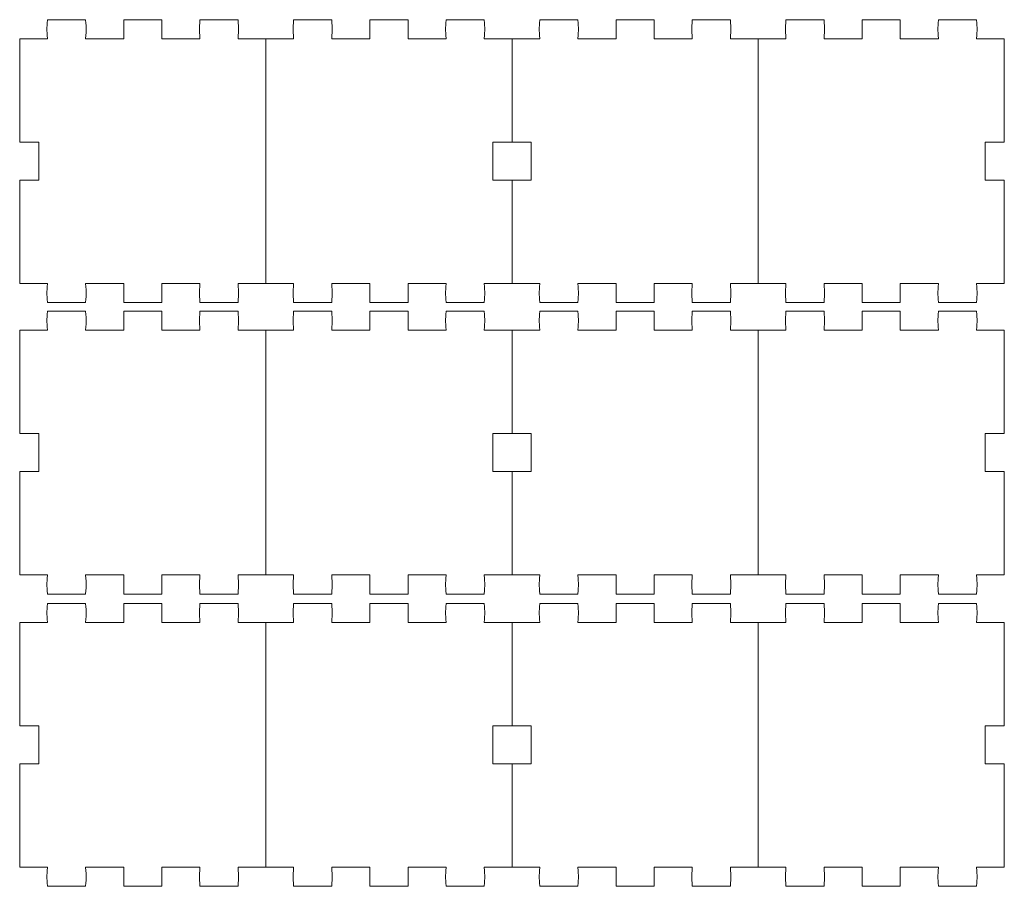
# Model space of a CAD drawing. Header units: millimetres. Extents: x -1094 to 1155, y -1556 to 1707.
# Tile 43 of 149: x -44 to 266, y -86 to 187. Entities that reach past the tile are written whole.
import ezdxf

# ---------------------------------------------------------------- set-up
doc = ezdxf.new("R2010")
doc.units = ezdxf.units.MM
doc.header["$MEASUREMENT"] = 0
doc.layers.add('Layer 1', color=7, linetype='Continuous')

msp = doc.modelspace()

# ---------------------------------------------------------------- linework, layer by layer
at = {"layer": 'Layer 1', "color": 250, "lineweight": 9}
for points, knots in [([(33.9261, 103.7082), (33.9261, 103.7082), (25.1861, 103.7082), (25.1861, 103.7082), (25.1861, 103.7082), (25.4061, 100.3882), (25.4061, 101.0282), (25.1861, 97.7082), (25.1861, 97.7082), (25.1861, 97.7082), (13.1861, 97.7082), (13.1861, 97.7082), (13.1861, 97.7082), (12.9661, 101.0282), (12.9661, 100.3882), (13.1861, 103.7082), (13.1861, 103.7082), (13.1861, 103.7082), (1.1861, 103.7082), (1.1861, 103.7082), (1.1861, 103.7082), (1.1861, 103.7082), (1.1861, 97.7082), (1.1861, 97.7082), (1.1861, 97.7082), (1.1861, 97.7082), (-10.8139, 97.7082), (-10.8139, 97.7082), (-10.8139, 97.7082), (-10.8139, 97.7082), (-10.8139, 103.7082), (-10.8139, 103.7082), (-10.8139, 103.7082), (-10.8139, 103.7082), (-22.8139, 103.7082), (-22.8139, 103.7082), (-22.8139, 103.7082), (-22.5939, 100.3882), (-22.5939, 101.0282), (-22.8139, 97.7082), (-22.8139, 97.7082), (-22.8139, 97.7082), (-34.8139, 97.7082), (-34.8139, 97.7082), (-34.8139, 97.7082), (-35.0339, 101.0282), (-35.0339, 100.3882), (-34.8139, 103.7082), (-34.8139, 103.7082), (-34.8139, 103.7082), (-43.5639, 103.7082), (-43.5639, 103.7082), (-43.5639, 103.7082), (-43.5639, 103.7082), (-43.5639, 136.2782), (-43.5639, 136.2782), (-43.5639, 136.2782), (-43.5639, 136.2782), (-37.5639, 136.2782), (-37.5639, 136.2782), (-37.5639, 136.2782), (-37.5639, 136.2782), (-37.5639, 148.2782), (-37.5639, 148.2782), (-37.5639, 148.2782), (-37.5639, 148.2782), (-43.5639, 148.2782), (-43.5639, 148.2782), (-43.5639, 148.2782), (-43.5639, 148.2782), (-43.5639, 180.8382), (-43.5639, 180.8382), (-43.5639, 180.8382), (-43.5639, 180.8382), (-34.8139, 180.8382), (-34.8139, 180.8382), (-34.8139, 180.8382), (-35.0339, 184.1582), (-35.0339, 183.5182), (-34.8139, 186.8382), (-34.8139, 186.8382), (-34.8139, 186.8382), (-22.8139, 186.8382), (-22.8139, 186.8382), (-22.8139, 186.8382), (-22.5939, 183.5182), (-22.5939, 184.1582), (-22.8139, 180.8382), (-22.8139, 180.8382), (-22.8139, 180.8382), (-10.8139, 180.8382), (-10.8139, 180.8382), (-10.8139, 180.8382), (-10.8139, 180.8382), (-10.8139, 186.8382), (-10.8139, 186.8382), (-10.8139, 186.8382), (-10.8139, 186.8382), (1.1861, 186.8382), (1.1861, 186.8382), (1.1861, 186.8382), (1.1861, 186.8382), (1.1861, 180.8382), (1.1861, 180.8382), (1.1861, 180.8382), (1.1861, 180.8382), (13.1861, 180.8382), (13.1861, 180.8382), (13.1861, 180.8382), (12.9661, 184.1582), (12.9661, 183.5182), (13.1861, 186.8382), (13.1861, 186.8382), (13.1861, 186.8382), (25.1861, 186.8382), (25.1861, 186.8382), (25.1861, 186.8382), (25.4061, 183.5182), (25.4061, 184.1582), (25.1861, 180.8382), (25.1861, 180.8382), (25.1861, 180.8382), (33.9261, 180.8382), (33.9261, 180.8382)], [0, 0, 0, 0, 0.03125, 0.03125, 0.03125, 0.03125, 0.0625, 0.0625, 0.0625, 0.0625, 0.09375, 0.09375, 0.09375, 0.09375, 0.125, 0.125, 0.125, 0.125, 0.15625, 0.15625, 0.15625, 0.15625, 0.1875, 0.1875, 0.1875, 0.1875, 0.21875, 0.21875, 0.21875, 0.21875, 0.25, 0.25, 0.25, 0.25, 0.28125, 0.28125, 0.28125, 0.28125, 0.3125, 0.3125, 0.3125, 0.3125, 0.34375, 0.34375, 0.34375, 0.34375, 0.375, 0.375, 0.375, 0.375, 0.40625, 0.40625, 0.40625, 0.40625, 0.4375, 0.4375, 0.4375, 0.4375, 0.46875, 0.46875, 0.46875, 0.46875, 0.5, 0.5, 0.5, 0.5, 0.53125, 0.53125, 0.53125, 0.53125, 0.5625, 0.5625, 0.5625, 0.5625, 0.59375, 0.59375, 0.59375, 0.59375, 0.625, 0.625, 0.625, 0.625, 0.65625, 0.65625, 0.65625, 0.65625, 0.6875, 0.6875, 0.6875, 0.6875, 0.71875, 0.71875, 0.71875, 0.71875, 0.75, 0.75, 0.75, 0.75, 0.78125, 0.78125, 0.78125, 0.78125, 0.8125, 0.8125, 0.8125, 0.8125, 0.84375, 0.84375, 0.84375, 0.84375, 0.875, 0.875, 0.875, 0.875, 0.90625, 0.90625, 0.90625, 0.90625, 0.9375, 0.9375, 0.9375, 0.9375, 1, 1, 1, 1]), ([(33.9261, 180.8382), (33.9261, 180.8382), (33.9261, 103.7082), (33.9261, 103.7082), (33.9261, 103.7082), (33.9261, 103.7082), (42.6761, 103.7082), (42.6761, 103.7082), (42.6761, 103.7082), (42.4561, 100.3882), (42.4561, 101.0282), (42.6761, 97.7082), (42.6761, 97.7082), (42.6761, 97.7082), (54.6761, 97.7082), (54.6761, 97.7082), (54.6761, 97.7082), (54.8961, 101.0282), (54.8961, 100.3882), (54.6761, 103.7082), (54.6761, 103.7082), (54.6761, 103.7082), (66.6761, 103.7082), (66.6761, 103.7082), (66.6761, 103.7082), (66.6761, 103.7082), (66.6761, 97.7082), (66.6761, 97.7082), (66.6761, 97.7082), (66.6761, 97.7082), (78.6761, 97.7082), (78.6761, 97.7082), (78.6761, 97.7082), (78.6761, 97.7082), (78.6761, 103.7082), (78.6761, 103.7082), (78.6761, 103.7082), (78.6761, 103.7082), (90.6761, 103.7082), (90.6761, 103.7082), (90.6761, 103.7082), (90.4461, 100.3882), (90.4461, 101.0282), (90.6761, 97.7082), (90.6761, 97.7082), (90.6761, 97.7082), (102.6661, 97.7082), (102.6661, 97.7082), (102.6661, 97.7082), (102.8961, 101.0282), (102.8961, 100.3882), (102.6661, 103.7082), (102.6661, 103.7082), (102.6661, 103.7082), (111.4161, 103.7082), (111.4161, 103.7082), (111.4161, 103.7082), (111.4161, 103.7082), (111.4161, 136.2782), (111.4161, 136.2782), (111.4161, 136.2782), (111.4161, 136.2782), (105.4161, 136.2782), (105.4161, 136.2782), (105.4161, 136.2782), (105.4161, 136.2782), (105.4161, 148.2782), (105.4161, 148.2782), (105.4161, 148.2782), (105.4161, 148.2782), (111.4161, 148.2782), (111.4161, 148.2782), (111.4161, 148.2782), (111.4161, 148.2782), (111.4161, 180.8382), (111.4161, 180.8382), (111.4161, 180.8382), (111.4161, 180.8382), (102.6661, 180.8382), (102.6661, 180.8382), (102.6661, 180.8382), (102.8961, 184.1582), (102.8961, 183.5182), (102.6661, 186.8382), (102.6661, 186.8382), (102.6661, 186.8382), (90.6661, 186.8382), (90.6661, 186.8382), (90.6661, 186.8382), (90.4461, 183.5182), (90.4461, 184.1582), (90.6761, 180.8382), (90.6761, 180.8382), (90.6761, 180.8382), (78.6761, 180.8382), (78.6761, 180.8382), (78.6761, 180.8382), (78.6761, 180.8382), (78.6761, 186.8382), (78.6761, 186.8382), (78.6761, 186.8382), (78.6761, 186.8382), (66.6761, 186.8382), (66.6761, 186.8382), (66.6761, 186.8382), (66.6761, 186.8382), (66.6761, 180.8382), (66.6761, 180.8382), (66.6761, 180.8382), (66.6761, 180.8382), (54.6761, 180.8382), (54.6761, 180.8382), (54.6761, 180.8382), (54.8961, 184.1582), (54.8961, 183.5182), (54.6761, 186.8382), (54.6761, 186.8382), (54.6761, 186.8382), (42.6761, 186.8382), (42.6761, 186.8382), (42.6761, 186.8382), (42.4561, 183.5182), (42.4561, 184.1582), (42.6761, 180.8382), (42.6761, 180.8382), (42.6761, 180.8382), (33.9261, 180.8382), (33.9261, 180.8382)], [0, 0, 0, 0, 0.03030303, 0.03030303, 0.03030303, 0.03030303, 0.06060606, 0.06060606, 0.06060606, 0.06060606, 0.09090909, 0.09090909, 0.09090909, 0.09090909, 0.12121212, 0.12121212, 0.12121212, 0.12121212, 0.15151515, 0.15151515, 0.15151515, 0.15151515, 0.18181818, 0.18181818, 0.18181818, 0.18181818, 0.21212121, 0.21212121, 0.21212121, 0.21212121, 0.24242424, 0.24242424, 0.24242424, 0.24242424, 0.27272727, 0.27272727, 0.27272727, 0.27272727, 0.3030303, 0.3030303, 0.3030303, 0.3030303, 0.33333333, 0.33333333, 0.33333333, 0.33333333, 0.36363636, 0.36363636, 0.36363636, 0.36363636, 0.39393939, 0.39393939, 0.39393939, 0.39393939, 0.42424242, 0.42424242, 0.42424242, 0.42424242, 0.45454545, 0.45454545, 0.45454545, 0.45454545, 0.48484848, 0.48484848, 0.48484848, 0.48484848, 0.51515152, 0.51515152, 0.51515152, 0.51515152, 0.54545455, 0.54545455, 0.54545455, 0.54545455, 0.57575758, 0.57575758, 0.57575758, 0.57575758, 0.60606061, 0.60606061, 0.60606061, 0.60606061, 0.63636364, 0.63636364, 0.63636364, 0.63636364, 0.66666667, 0.66666667, 0.66666667, 0.66666667, 0.6969697, 0.6969697, 0.6969697, 0.6969697, 0.72727273, 0.72727273, 0.72727273, 0.72727273, 0.75757576, 0.75757576, 0.75757576, 0.75757576, 0.78787879, 0.78787879, 0.78787879, 0.78787879, 0.81818182, 0.81818182, 0.81818182, 0.81818182, 0.84848485, 0.84848485, 0.84848485, 0.84848485, 0.87878788, 0.87878788, 0.87878788, 0.87878788, 0.90909091, 0.90909091, 0.90909091, 0.90909091, 0.93939394, 0.93939394, 0.93939394, 0.93939394, 1, 1, 1, 1]), ([(111.4161, 180.8382), (111.4161, 180.8382), (120.1661, 180.8382), (120.1661, 180.8382), (120.1661, 180.8382), (119.9361, 184.1582), (119.9361, 183.5182), (120.1561, 186.8382), (120.1561, 186.8382), (120.1561, 186.8382), (132.1561, 186.8382), (132.1561, 186.8382), (132.1561, 186.8382), (132.3861, 183.5182), (132.3861, 184.1582), (132.1561, 180.8382), (132.1561, 180.8382), (132.1561, 180.8382), (144.1561, 180.8382), (144.1561, 180.8382), (144.1561, 180.8382), (144.1561, 180.8382), (144.1561, 186.8382), (144.1561, 186.8382), (144.1561, 186.8382), (144.1561, 186.8382), (156.1561, 186.8382), (156.1561, 186.8382), (156.1561, 186.8382), (156.1561, 186.8382), (156.1561, 180.8382), (156.1561, 180.8382), (156.1561, 180.8382), (156.1561, 180.8382), (168.1561, 180.8382), (168.1561, 180.8382), (168.1561, 180.8382), (167.9361, 184.1582), (167.9361, 183.5182), (168.1561, 186.8382), (168.1561, 186.8382), (168.1561, 186.8382), (180.1561, 186.8382), (180.1561, 186.8382), (180.1561, 186.8382), (180.3761, 183.5182), (180.3761, 184.1582), (180.1561, 180.8382), (180.1561, 180.8382), (180.1561, 180.8382), (188.9061, 180.8382), (188.9061, 180.8382)], [0, 0, 0, 0, 0.07142857, 0.07142857, 0.07142857, 0.07142857, 0.14285714, 0.14285714, 0.14285714, 0.14285714, 0.21428571, 0.21428571, 0.21428571, 0.21428571, 0.28571429, 0.28571429, 0.28571429, 0.28571429, 0.35714286, 0.35714286, 0.35714286, 0.35714286, 0.42857143, 0.42857143, 0.42857143, 0.42857143, 0.5, 0.5, 0.5, 0.5, 0.57142857, 0.57142857, 0.57142857, 0.57142857, 0.64285714, 0.64285714, 0.64285714, 0.64285714, 0.71428571, 0.71428571, 0.71428571, 0.71428571, 0.78571429, 0.78571429, 0.78571429, 0.78571429, 0.85714286, 0.85714286, 0.85714286, 0.85714286, 1, 1, 1, 1]), ([(188.9061, 180.8382), (188.9061, 180.8382), (188.9061, 103.7082), (188.9061, 103.7082), (188.9061, 103.7082), (188.9061, 103.7082), (197.6461, 103.7082), (197.6461, 103.7082), (197.6461, 103.7082), (197.4261, 100.3882), (197.4261, 101.0282), (197.6461, 97.7082), (197.6461, 97.7082), (197.6461, 97.7082), (209.6461, 97.7082), (209.6461, 97.7082), (209.6461, 97.7082), (209.8661, 101.0282), (209.8661, 100.3882), (209.6461, 103.7082), (209.6461, 103.7082), (209.6461, 103.7082), (221.6461, 103.7082), (221.6461, 103.7082), (221.6461, 103.7082), (221.6461, 103.7082), (221.6461, 97.7082), (221.6461, 97.7082), (221.6461, 97.7082), (221.6461, 97.7082), (233.6461, 97.7082), (233.6461, 97.7082), (233.6461, 97.7082), (233.6461, 97.7082), (233.6461, 103.7082), (233.6461, 103.7082), (233.6461, 103.7082), (233.6461, 103.7082), (245.6461, 103.7082), (245.6461, 103.7082), (245.6461, 103.7082), (245.4261, 100.3882), (245.4261, 101.0282), (245.6461, 97.7082), (245.6461, 97.7082), (245.6461, 97.7082), (257.6461, 97.7082), (257.6461, 97.7082), (257.6461, 97.7082), (257.8661, 101.0282), (257.8661, 100.3882), (257.6461, 103.7082), (257.6461, 103.7082), (257.6461, 103.7082), (266.3861, 103.7082), (266.3861, 103.7082), (266.3861, 103.7082), (266.3861, 103.7082), (266.3861, 136.2782), (266.3861, 136.2782), (266.3861, 136.2782), (266.3861, 136.2782), (260.3861, 136.2782), (260.3861, 136.2782), (260.3861, 136.2782), (260.3861, 136.2782), (260.3861, 148.2782), (260.3861, 148.2782), (260.3861, 148.2782), (260.3861, 148.2782), (266.3861, 148.2782), (266.3861, 148.2782), (266.3861, 148.2782), (266.3861, 148.2782), (266.3861, 180.8382), (266.3861, 180.8382), (266.3861, 180.8382), (266.3861, 180.8382), (257.6461, 180.8382), (257.6461, 180.8382), (257.6461, 180.8382), (257.8661, 184.1582), (257.8661, 183.5182), (257.6461, 186.8382), (257.6461, 186.8382), (257.6461, 186.8382), (245.6461, 186.8382), (245.6461, 186.8382), (245.6461, 186.8382), (245.4261, 183.5182), (245.4261, 184.1582), (245.6461, 180.8382), (245.6461, 180.8382), (245.6461, 180.8382), (233.6461, 180.8382), (233.6461, 180.8382), (233.6461, 180.8382), (233.6461, 180.8382), (233.6461, 186.8382), (233.6461, 186.8382), (233.6461, 186.8382), (233.6461, 186.8382), (221.6461, 186.8382), (221.6461, 186.8382), (221.6461, 186.8382), (221.6461, 186.8382), (221.6461, 180.8382), (221.6461, 180.8382), (221.6461, 180.8382), (221.6461, 180.8382), (209.6461, 180.8382), (209.6461, 180.8382), (209.6461, 180.8382), (209.8661, 184.1582), (209.8661, 183.5182), (209.6461, 186.8382), (209.6461, 186.8382), (209.6461, 186.8382), (197.6461, 186.8382), (197.6461, 186.8382), (197.6461, 186.8382), (197.4261, 183.5182), (197.4261, 184.1582), (197.6461, 180.8382), (197.6461, 180.8382), (197.6461, 180.8382), (188.9061, 180.8382), (188.9061, 180.8382)], [0, 0, 0, 0, 0.03030303, 0.03030303, 0.03030303, 0.03030303, 0.06060606, 0.06060606, 0.06060606, 0.06060606, 0.09090909, 0.09090909, 0.09090909, 0.09090909, 0.12121212, 0.12121212, 0.12121212, 0.12121212, 0.15151515, 0.15151515, 0.15151515, 0.15151515, 0.18181818, 0.18181818, 0.18181818, 0.18181818, 0.21212121, 0.21212121, 0.21212121, 0.21212121, 0.24242424, 0.24242424, 0.24242424, 0.24242424, 0.27272727, 0.27272727, 0.27272727, 0.27272727, 0.3030303, 0.3030303, 0.3030303, 0.3030303, 0.33333333, 0.33333333, 0.33333333, 0.33333333, 0.36363636, 0.36363636, 0.36363636, 0.36363636, 0.39393939, 0.39393939, 0.39393939, 0.39393939, 0.42424242, 0.42424242, 0.42424242, 0.42424242, 0.45454545, 0.45454545, 0.45454545, 0.45454545, 0.48484848, 0.48484848, 0.48484848, 0.48484848, 0.51515152, 0.51515152, 0.51515152, 0.51515152, 0.54545455, 0.54545455, 0.54545455, 0.54545455, 0.57575758, 0.57575758, 0.57575758, 0.57575758, 0.60606061, 0.60606061, 0.60606061, 0.60606061, 0.63636364, 0.63636364, 0.63636364, 0.63636364, 0.66666667, 0.66666667, 0.66666667, 0.66666667, 0.6969697, 0.6969697, 0.6969697, 0.6969697, 0.72727273, 0.72727273, 0.72727273, 0.72727273, 0.75757576, 0.75757576, 0.75757576, 0.75757576, 0.78787879, 0.78787879, 0.78787879, 0.78787879, 0.81818182, 0.81818182, 0.81818182, 0.81818182, 0.84848485, 0.84848485, 0.84848485, 0.84848485, 0.87878788, 0.87878788, 0.87878788, 0.87878788, 0.90909091, 0.90909091, 0.90909091, 0.90909091, 0.93939394, 0.93939394, 0.93939394, 0.93939394, 1, 1, 1, 1]), ([(111.4161, 136.2782), (111.4161, 136.2782), (117.4161, 136.2782), (117.4161, 136.2782), (117.4161, 136.2782), (117.4161, 136.2782), (117.4161, 148.2782), (117.4161, 148.2782), (117.4161, 148.2782), (117.4161, 148.2782), (111.4161, 148.2782), (111.4161, 148.2782)], [0, 0, 0, 0, 0.25, 0.25, 0.25, 0.25, 0.5, 0.5, 0.5, 0.5, 1, 1, 1, 1]), ([(188.9061, 103.7082), (188.9061, 103.7082), (180.1561, 103.7082), (180.1561, 103.7082), (180.1561, 103.7082), (180.3761, 100.3882), (180.3761, 101.0282), (180.1561, 97.7082), (180.1561, 97.7082), (180.1561, 97.7082), (168.1561, 97.7082), (168.1561, 97.7082), (168.1561, 97.7082), (167.9361, 101.0282), (167.9361, 100.3882), (168.1561, 103.7082), (168.1561, 103.7082), (168.1561, 103.7082), (156.1561, 103.7082), (156.1561, 103.7082), (156.1561, 103.7082), (156.1561, 103.7082), (156.1561, 97.7082), (156.1561, 97.7082), (156.1561, 97.7082), (156.1561, 97.7082), (144.1561, 97.7082), (144.1561, 97.7082), (144.1561, 97.7082), (144.1561, 97.7082), (144.1561, 103.7082), (144.1561, 103.7082), (144.1561, 103.7082), (144.1561, 103.7082), (132.1561, 103.7082), (132.1561, 103.7082), (132.1561, 103.7082), (132.3861, 100.3882), (132.3861, 101.0282), (132.1561, 97.7082), (132.1561, 97.7082), (132.1561, 97.7082), (120.1661, 97.7082), (120.1661, 97.7082), (120.1661, 97.7082), (119.9361, 101.0282), (119.9361, 100.3882), (120.1661, 103.7082), (120.1661, 103.7082), (120.1661, 103.7082), (111.4161, 103.7082), (111.4161, 103.7082)], [0, 0, 0, 0, 0.07142857, 0.07142857, 0.07142857, 0.07142857, 0.14285714, 0.14285714, 0.14285714, 0.14285714, 0.21428571, 0.21428571, 0.21428571, 0.21428571, 0.28571429, 0.28571429, 0.28571429, 0.28571429, 0.35714286, 0.35714286, 0.35714286, 0.35714286, 0.42857143, 0.42857143, 0.42857143, 0.42857143, 0.5, 0.5, 0.5, 0.5, 0.57142857, 0.57142857, 0.57142857, 0.57142857, 0.64285714, 0.64285714, 0.64285714, 0.64285714, 0.71428571, 0.71428571, 0.71428571, 0.71428571, 0.78571429, 0.78571429, 0.78571429, 0.78571429, 0.85714286, 0.85714286, 0.85714286, 0.85714286, 1, 1, 1, 1]), ([(33.9261, 11.9082), (33.9261, 11.9082), (25.1861, 11.9082), (25.1861, 11.9082), (25.1861, 11.9082), (25.4061, 8.5882), (25.4061, 9.2282), (25.1861, 5.9082), (25.1861, 5.9082), (25.1861, 5.9082), (13.1861, 5.9082), (13.1861, 5.9082), (13.1861, 5.9082), (12.9661, 9.2282), (12.9661, 8.5882), (13.1861, 11.9082), (13.1861, 11.9082), (13.1861, 11.9082), (1.1861, 11.9082), (1.1861, 11.9082), (1.1861, 11.9082), (1.1861, 11.9082), (1.1861, 5.9082), (1.1861, 5.9082), (1.1861, 5.9082), (1.1861, 5.9082), (-10.8139, 5.9082), (-10.8139, 5.9082), (-10.8139, 5.9082), (-10.8139, 5.9082), (-10.8139, 11.9082), (-10.8139, 11.9082), (-10.8139, 11.9082), (-10.8139, 11.9082), (-22.8139, 11.9082), (-22.8139, 11.9082), (-22.8139, 11.9082), (-22.5939, 8.5882), (-22.5939, 9.2282), (-22.8139, 5.9082), (-22.8139, 5.9082), (-22.8139, 5.9082), (-34.8139, 5.9082), (-34.8139, 5.9082), (-34.8139, 5.9082), (-35.0339, 9.2282), (-35.0339, 8.5882), (-34.8139, 11.9082), (-34.8139, 11.9082), (-34.8139, 11.9082), (-43.5639, 11.9082), (-43.5639, 11.9082), (-43.5639, 11.9082), (-43.5639, 11.9082), (-43.5639, 44.4682), (-43.5639, 44.4682), (-43.5639, 44.4682), (-43.5639, 44.4682), (-37.5639, 44.4682), (-37.5639, 44.4682), (-37.5639, 44.4682), (-37.5639, 44.4682), (-37.5639, 56.4682), (-37.5639, 56.4682), (-37.5639, 56.4682), (-37.5639, 56.4682), (-43.5639, 56.4682), (-43.5639, 56.4682), (-43.5639, 56.4682), (-43.5639, 56.4682), (-43.5639, 89.0382), (-43.5639, 89.0382), (-43.5639, 89.0382), (-43.5639, 89.0382), (-34.8139, 89.0382), (-34.8139, 89.0382), (-34.8139, 89.0382), (-35.0339, 92.3582), (-35.0339, 91.7182), (-34.8139, 95.0382), (-34.8139, 95.0382), (-34.8139, 95.0382), (-22.8139, 95.0382), (-22.8139, 95.0382), (-22.8139, 95.0382), (-22.5939, 91.7182), (-22.5939, 92.3582), (-22.8139, 89.0382), (-22.8139, 89.0382), (-22.8139, 89.0382), (-10.8139, 89.0382), (-10.8139, 89.0382), (-10.8139, 89.0382), (-10.8139, 89.0382), (-10.8139, 95.0382), (-10.8139, 95.0382), (-10.8139, 95.0382), (-10.8139, 95.0382), (1.1861, 95.0382), (1.1861, 95.0382), (1.1861, 95.0382), (1.1861, 95.0382), (1.1861, 89.0382), (1.1861, 89.0382), (1.1861, 89.0382), (1.1861, 89.0382), (13.1861, 89.0382), (13.1861, 89.0382), (13.1861, 89.0382), (12.9661, 92.3582), (12.9661, 91.7182), (13.1861, 95.0382), (13.1861, 95.0382), (13.1861, 95.0382), (25.1861, 95.0382), (25.1861, 95.0382), (25.1861, 95.0382), (25.4061, 91.7182), (25.4061, 92.3582), (25.1861, 89.0382), (25.1861, 89.0382), (25.1861, 89.0382), (33.9261, 89.0382), (33.9261, 89.0382)], [0, 0, 0, 0, 0.03125, 0.03125, 0.03125, 0.03125, 0.0625, 0.0625, 0.0625, 0.0625, 0.09375, 0.09375, 0.09375, 0.09375, 0.125, 0.125, 0.125, 0.125, 0.15625, 0.15625, 0.15625, 0.15625, 0.1875, 0.1875, 0.1875, 0.1875, 0.21875, 0.21875, 0.21875, 0.21875, 0.25, 0.25, 0.25, 0.25, 0.28125, 0.28125, 0.28125, 0.28125, 0.3125, 0.3125, 0.3125, 0.3125, 0.34375, 0.34375, 0.34375, 0.34375, 0.375, 0.375, 0.375, 0.375, 0.40625, 0.40625, 0.40625, 0.40625, 0.4375, 0.4375, 0.4375, 0.4375, 0.46875, 0.46875, 0.46875, 0.46875, 0.5, 0.5, 0.5, 0.5, 0.53125, 0.53125, 0.53125, 0.53125, 0.5625, 0.5625, 0.5625, 0.5625, 0.59375, 0.59375, 0.59375, 0.59375, 0.625, 0.625, 0.625, 0.625, 0.65625, 0.65625, 0.65625, 0.65625, 0.6875, 0.6875, 0.6875, 0.6875, 0.71875, 0.71875, 0.71875, 0.71875, 0.75, 0.75, 0.75, 0.75, 0.78125, 0.78125, 0.78125, 0.78125, 0.8125, 0.8125, 0.8125, 0.8125, 0.84375, 0.84375, 0.84375, 0.84375, 0.875, 0.875, 0.875, 0.875, 0.90625, 0.90625, 0.90625, 0.90625, 0.9375, 0.9375, 0.9375, 0.9375, 1, 1, 1, 1]), ([(33.9261, 89.0382), (33.9261, 89.0382), (33.9261, 11.9082), (33.9261, 11.9082), (33.9261, 11.9082), (33.9261, 11.9082), (42.6761, 11.9082), (42.6761, 11.9082), (42.6761, 11.9082), (42.4561, 8.5882), (42.4561, 9.2282), (42.6761, 5.9082), (42.6761, 5.9082), (42.6761, 5.9082), (54.6761, 5.9082), (54.6761, 5.9082), (54.6761, 5.9082), (54.8961, 9.2282), (54.8961, 8.5882), (54.6761, 11.9082), (54.6761, 11.9082), (54.6761, 11.9082), (66.6761, 11.9082), (66.6761, 11.9082), (66.6761, 11.9082), (66.6761, 11.9082), (66.6761, 5.9082), (66.6761, 5.9082), (66.6761, 5.9082), (66.6761, 5.9082), (78.6761, 5.9082), (78.6761, 5.9082), (78.6761, 5.9082), (78.6761, 5.9082), (78.6761, 11.9082), (78.6761, 11.9082), (78.6761, 11.9082), (78.6761, 11.9082), (90.6761, 11.9082), (90.6761, 11.9082), (90.6761, 11.9082), (90.4461, 8.5882), (90.4461, 9.2282), (90.6761, 5.9082), (90.6761, 5.9082), (90.6761, 5.9082), (102.6661, 5.9082), (102.6661, 5.9082), (102.6661, 5.9082), (102.8961, 9.2282), (102.8961, 8.5882), (102.6661, 11.9082), (102.6661, 11.9082), (102.6661, 11.9082), (111.4161, 11.9082), (111.4161, 11.9082), (111.4161, 11.9082), (111.4161, 11.9082), (111.4161, 44.4682), (111.4161, 44.4682), (111.4161, 44.4682), (111.4161, 44.4682), (105.4161, 44.4682), (105.4161, 44.4682), (105.4161, 44.4682), (105.4161, 44.4682), (105.4161, 56.4682), (105.4161, 56.4682), (105.4161, 56.4682), (105.4161, 56.4682), (111.4161, 56.4682), (111.4161, 56.4682), (111.4161, 56.4682), (111.4161, 56.4682), (111.4161, 89.0382), (111.4161, 89.0382), (111.4161, 89.0382), (111.4161, 89.0382), (102.6661, 89.0382), (102.6661, 89.0382), (102.6661, 89.0382), (102.8961, 92.3582), (102.8961, 91.7182), (102.6661, 95.0382), (102.6661, 95.0382), (102.6661, 95.0382), (90.6761, 95.0382), (90.6761, 95.0382), (90.6761, 95.0382), (90.4461, 91.7182), (90.4461, 92.3582), (90.6761, 89.0382), (90.6761, 89.0382), (90.6761, 89.0382), (78.6761, 89.0382), (78.6761, 89.0382), (78.6761, 89.0382), (78.6761, 89.0382), (78.6761, 95.0382), (78.6761, 95.0382), (78.6761, 95.0382), (78.6761, 95.0382), (66.6761, 95.0382), (66.6761, 95.0382), (66.6761, 95.0382), (66.6761, 95.0382), (66.6761, 89.0382), (66.6761, 89.0382), (66.6761, 89.0382), (66.6761, 89.0382), (54.6761, 89.0382), (54.6761, 89.0382), (54.6761, 89.0382), (54.8961, 92.3582), (54.8961, 91.7182), (54.6761, 95.0382), (54.6761, 95.0382), (54.6761, 95.0382), (42.6761, 95.0382), (42.6761, 95.0382), (42.6761, 95.0382), (42.4561, 91.7182), (42.4561, 92.3582), (42.6761, 89.0382), (42.6761, 89.0382), (42.6761, 89.0382), (33.9261, 89.0382), (33.9261, 89.0382)], [0, 0, 0, 0, 0.03030303, 0.03030303, 0.03030303, 0.03030303, 0.06060606, 0.06060606, 0.06060606, 0.06060606, 0.09090909, 0.09090909, 0.09090909, 0.09090909, 0.12121212, 0.12121212, 0.12121212, 0.12121212, 0.15151515, 0.15151515, 0.15151515, 0.15151515, 0.18181818, 0.18181818, 0.18181818, 0.18181818, 0.21212121, 0.21212121, 0.21212121, 0.21212121, 0.24242424, 0.24242424, 0.24242424, 0.24242424, 0.27272727, 0.27272727, 0.27272727, 0.27272727, 0.3030303, 0.3030303, 0.3030303, 0.3030303, 0.33333333, 0.33333333, 0.33333333, 0.33333333, 0.36363636, 0.36363636, 0.36363636, 0.36363636, 0.39393939, 0.39393939, 0.39393939, 0.39393939, 0.42424242, 0.42424242, 0.42424242, 0.42424242, 0.45454545, 0.45454545, 0.45454545, 0.45454545, 0.48484848, 0.48484848, 0.48484848, 0.48484848, 0.51515152, 0.51515152, 0.51515152, 0.51515152, 0.54545455, 0.54545455, 0.54545455, 0.54545455, 0.57575758, 0.57575758, 0.57575758, 0.57575758, 0.60606061, 0.60606061, 0.60606061, 0.60606061, 0.63636364, 0.63636364, 0.63636364, 0.63636364, 0.66666667, 0.66666667, 0.66666667, 0.66666667, 0.6969697, 0.6969697, 0.6969697, 0.6969697, 0.72727273, 0.72727273, 0.72727273, 0.72727273, 0.75757576, 0.75757576, 0.75757576, 0.75757576, 0.78787879, 0.78787879, 0.78787879, 0.78787879, 0.81818182, 0.81818182, 0.81818182, 0.81818182, 0.84848485, 0.84848485, 0.84848485, 0.84848485, 0.87878788, 0.87878788, 0.87878788, 0.87878788, 0.90909091, 0.90909091, 0.90909091, 0.90909091, 0.93939394, 0.93939394, 0.93939394, 0.93939394, 1, 1, 1, 1]), ([(111.4161, 89.0382), (111.4161, 89.0382), (120.1661, 89.0382), (120.1661, 89.0382), (120.1661, 89.0382), (119.9361, 92.3582), (119.9361, 91.7182), (120.1661, 95.0382), (120.1661, 95.0382), (120.1661, 95.0382), (132.1561, 95.0382), (132.1561, 95.0382), (132.1561, 95.0382), (132.3861, 91.7182), (132.3861, 92.3582), (132.1561, 89.0382), (132.1561, 89.0382), (132.1561, 89.0382), (144.1561, 89.0382), (144.1561, 89.0382), (144.1561, 89.0382), (144.1561, 89.0382), (144.1561, 95.0382), (144.1561, 95.0382), (144.1561, 95.0382), (144.1561, 95.0382), (156.1561, 95.0382), (156.1561, 95.0382), (156.1561, 95.0382), (156.1561, 95.0382), (156.1561, 89.0382), (156.1561, 89.0382), (156.1561, 89.0382), (156.1561, 89.0382), (168.1561, 89.0382), (168.1561, 89.0382), (168.1561, 89.0382), (167.9361, 92.3582), (167.9361, 91.7182), (168.1561, 95.0382), (168.1561, 95.0382), (168.1561, 95.0382), (180.1561, 95.0382), (180.1561, 95.0382), (180.1561, 95.0382), (180.3761, 91.7182), (180.3761, 92.3582), (180.1561, 89.0382), (180.1561, 89.0382), (180.1561, 89.0382), (188.9061, 89.0382), (188.9061, 89.0382)], [0, 0, 0, 0, 0.07142857, 0.07142857, 0.07142857, 0.07142857, 0.14285714, 0.14285714, 0.14285714, 0.14285714, 0.21428571, 0.21428571, 0.21428571, 0.21428571, 0.28571429, 0.28571429, 0.28571429, 0.28571429, 0.35714286, 0.35714286, 0.35714286, 0.35714286, 0.42857143, 0.42857143, 0.42857143, 0.42857143, 0.5, 0.5, 0.5, 0.5, 0.57142857, 0.57142857, 0.57142857, 0.57142857, 0.64285714, 0.64285714, 0.64285714, 0.64285714, 0.71428571, 0.71428571, 0.71428571, 0.71428571, 0.78571429, 0.78571429, 0.78571429, 0.78571429, 0.85714286, 0.85714286, 0.85714286, 0.85714286, 1, 1, 1, 1]), ([(188.9061, 89.0382), (188.9061, 89.0382), (188.9061, 11.9082), (188.9061, 11.9082), (188.9061, 11.9082), (188.9061, 11.9082), (197.6461, 11.9082), (197.6461, 11.9082), (197.6461, 11.9082), (197.4261, 8.5882), (197.4261, 9.2282), (197.6461, 5.9082), (197.6461, 5.9082), (197.6461, 5.9082), (209.6461, 5.9082), (209.6461, 5.9082), (209.6461, 5.9082), (209.8661, 9.2282), (209.8661, 8.5882), (209.6461, 11.9082), (209.6461, 11.9082), (209.6461, 11.9082), (221.6461, 11.9082), (221.6461, 11.9082), (221.6461, 11.9082), (221.6461, 11.9082), (221.6461, 5.9082), (221.6461, 5.9082), (221.6461, 5.9082), (221.6461, 5.9082), (233.6461, 5.9082), (233.6461, 5.9082), (233.6461, 5.9082), (233.6461, 5.9082), (233.6461, 11.9082), (233.6461, 11.9082), (233.6461, 11.9082), (233.6461, 11.9082), (245.6461, 11.9082), (245.6461, 11.9082), (245.6461, 11.9082), (245.4261, 8.5882), (245.4261, 9.2282), (245.6461, 5.9082), (245.6461, 5.9082), (245.6461, 5.9082), (257.6461, 5.9082), (257.6461, 5.9082), (257.6461, 5.9082), (257.8661, 9.2282), (257.8661, 8.5882), (257.6461, 11.9082), (257.6461, 11.9082), (257.6461, 11.9082), (266.3861, 11.9082), (266.3861, 11.9082), (266.3861, 11.9082), (266.3861, 11.9082), (266.3861, 44.4682), (266.3861, 44.4682), (266.3861, 44.4682), (266.3861, 44.4682), (260.3861, 44.4682), (260.3861, 44.4682), (260.3861, 44.4682), (260.3861, 44.4682), (260.3861, 56.4682), (260.3861, 56.4682), (260.3861, 56.4682), (260.3861, 56.4682), (266.3861, 56.4682), (266.3861, 56.4682), (266.3861, 56.4682), (266.3861, 56.4682), (266.3861, 89.0382), (266.3861, 89.0382), (266.3861, 89.0382), (266.3861, 89.0382), (257.6461, 89.0382), (257.6461, 89.0382), (257.6461, 89.0382), (257.8661, 92.3582), (257.8661, 91.7182), (257.6461, 95.0382), (257.6461, 95.0382), (257.6461, 95.0382), (245.6461, 95.0382), (245.6461, 95.0382), (245.6461, 95.0382), (245.4261, 91.7182), (245.4261, 92.3582), (245.6461, 89.0382), (245.6461, 89.0382), (245.6461, 89.0382), (233.6461, 89.0382), (233.6461, 89.0382), (233.6461, 89.0382), (233.6461, 89.0382), (233.6461, 95.0382), (233.6461, 95.0382), (233.6461, 95.0382), (233.6461, 95.0382), (221.6461, 95.0382), (221.6461, 95.0382), (221.6461, 95.0382), (221.6461, 95.0382), (221.6461, 89.0382), (221.6461, 89.0382), (221.6461, 89.0382), (221.6461, 89.0382), (209.6461, 89.0382), (209.6461, 89.0382), (209.6461, 89.0382), (209.8661, 92.3582), (209.8661, 91.7182), (209.6461, 95.0382), (209.6461, 95.0382), (209.6461, 95.0382), (197.6461, 95.0382), (197.6461, 95.0382), (197.6461, 95.0382), (197.4261, 91.7182), (197.4261, 92.3582), (197.6461, 89.0382), (197.6461, 89.0382), (197.6461, 89.0382), (188.9061, 89.0382), (188.9061, 89.0382)], [0, 0, 0, 0, 0.03030303, 0.03030303, 0.03030303, 0.03030303, 0.06060606, 0.06060606, 0.06060606, 0.06060606, 0.09090909, 0.09090909, 0.09090909, 0.09090909, 0.12121212, 0.12121212, 0.12121212, 0.12121212, 0.15151515, 0.15151515, 0.15151515, 0.15151515, 0.18181818, 0.18181818, 0.18181818, 0.18181818, 0.21212121, 0.21212121, 0.21212121, 0.21212121, 0.24242424, 0.24242424, 0.24242424, 0.24242424, 0.27272727, 0.27272727, 0.27272727, 0.27272727, 0.3030303, 0.3030303, 0.3030303, 0.3030303, 0.33333333, 0.33333333, 0.33333333, 0.33333333, 0.36363636, 0.36363636, 0.36363636, 0.36363636, 0.39393939, 0.39393939, 0.39393939, 0.39393939, 0.42424242, 0.42424242, 0.42424242, 0.42424242, 0.45454545, 0.45454545, 0.45454545, 0.45454545, 0.48484848, 0.48484848, 0.48484848, 0.48484848, 0.51515152, 0.51515152, 0.51515152, 0.51515152, 0.54545455, 0.54545455, 0.54545455, 0.54545455, 0.57575758, 0.57575758, 0.57575758, 0.57575758, 0.60606061, 0.60606061, 0.60606061, 0.60606061, 0.63636364, 0.63636364, 0.63636364, 0.63636364, 0.66666667, 0.66666667, 0.66666667, 0.66666667, 0.6969697, 0.6969697, 0.6969697, 0.6969697, 0.72727273, 0.72727273, 0.72727273, 0.72727273, 0.75757576, 0.75757576, 0.75757576, 0.75757576, 0.78787879, 0.78787879, 0.78787879, 0.78787879, 0.81818182, 0.81818182, 0.81818182, 0.81818182, 0.84848485, 0.84848485, 0.84848485, 0.84848485, 0.87878788, 0.87878788, 0.87878788, 0.87878788, 0.90909091, 0.90909091, 0.90909091, 0.90909091, 0.93939394, 0.93939394, 0.93939394, 0.93939394, 1, 1, 1, 1]), ([(111.4161, 44.4682), (111.4161, 44.4682), (117.4161, 44.4682), (117.4161, 44.4682), (117.4161, 44.4682), (117.4161, 44.4682), (117.4161, 56.4682), (117.4161, 56.4682), (117.4161, 56.4682), (117.4161, 56.4682), (111.4161, 56.4682), (111.4161, 56.4682)], [0, 0, 0, 0, 0.25, 0.25, 0.25, 0.25, 0.5, 0.5, 0.5, 0.5, 1, 1, 1, 1]), ([(188.9061, 11.9082), (188.9061, 11.9082), (180.1561, 11.9082), (180.1561, 11.9082), (180.1561, 11.9082), (180.3761, 8.5882), (180.3761, 9.2282), (180.1561, 5.9082), (180.1561, 5.9082), (180.1561, 5.9082), (168.1561, 5.9082), (168.1561, 5.9082), (168.1561, 5.9082), (167.9361, 9.2282), (167.9361, 8.5882), (168.1561, 11.9082), (168.1561, 11.9082), (168.1561, 11.9082), (156.1561, 11.9082), (156.1561, 11.9082), (156.1561, 11.9082), (156.1561, 11.9082), (156.1561, 5.9082), (156.1561, 5.9082), (156.1561, 5.9082), (156.1561, 5.9082), (144.1561, 5.9082), (144.1561, 5.9082), (144.1561, 5.9082), (144.1561, 5.9082), (144.1561, 11.9082), (144.1561, 11.9082), (144.1561, 11.9082), (144.1561, 11.9082), (132.1561, 11.9082), (132.1561, 11.9082), (132.1561, 11.9082), (132.3861, 8.5882), (132.3861, 9.2282), (132.1561, 5.9082), (132.1561, 5.9082), (132.1561, 5.9082), (120.1661, 5.9082), (120.1661, 5.9082), (120.1661, 5.9082), (119.9361, 9.2282), (119.9361, 8.5882), (120.1661, 11.9082), (120.1661, 11.9082), (120.1661, 11.9082), (111.4161, 11.9082), (111.4161, 11.9082)], [0, 0, 0, 0, 0.07142857, 0.07142857, 0.07142857, 0.07142857, 0.14285714, 0.14285714, 0.14285714, 0.14285714, 0.21428571, 0.21428571, 0.21428571, 0.21428571, 0.28571429, 0.28571429, 0.28571429, 0.28571429, 0.35714286, 0.35714286, 0.35714286, 0.35714286, 0.42857143, 0.42857143, 0.42857143, 0.42857143, 0.5, 0.5, 0.5, 0.5, 0.57142857, 0.57142857, 0.57142857, 0.57142857, 0.64285714, 0.64285714, 0.64285714, 0.64285714, 0.71428571, 0.71428571, 0.71428571, 0.71428571, 0.78571429, 0.78571429, 0.78571429, 0.78571429, 0.85714286, 0.85714286, 0.85714286, 0.85714286, 1, 1, 1, 1]), ([(33.9261, -80.1718), (33.9261, -80.1718), (25.1861, -80.1718), (25.1861, -80.1718), (25.1861, -80.1718), (25.4061, -83.4918), (25.4061, -82.8518), (25.1861, -86.1718), (25.1861, -86.1718), (25.1861, -86.1718), (13.1861, -86.1718), (13.1861, -86.1718), (13.1861, -86.1718), (12.9661, -82.8518), (12.9661, -83.4918), (13.1861, -80.1718), (13.1861, -80.1718), (13.1861, -80.1718), (1.1861, -80.1718), (1.1861, -80.1718), (1.1861, -80.1718), (1.1861, -80.1718), (1.1861, -86.1718), (1.1861, -86.1718), (1.1861, -86.1718), (1.1861, -86.1718), (-10.8139, -86.1718), (-10.8139, -86.1718), (-10.8139, -86.1718), (-10.8139, -86.1718), (-10.8139, -80.1718), (-10.8139, -80.1718), (-10.8139, -80.1718), (-10.8139, -80.1718), (-22.8139, -80.1718), (-22.8139, -80.1718), (-22.8139, -80.1718), (-22.5939, -83.4918), (-22.5939, -82.8518), (-22.8139, -86.1718), (-22.8139, -86.1718), (-22.8139, -86.1718), (-34.8139, -86.1718), (-34.8139, -86.1718), (-34.8139, -86.1718), (-35.0339, -82.8518), (-35.0339, -83.4918), (-34.8139, -80.1718), (-34.8139, -80.1718), (-34.8139, -80.1718), (-43.5639, -80.1718), (-43.5639, -80.1718), (-43.5639, -80.1718), (-43.5639, -80.1718), (-43.5639, -47.6018), (-43.5639, -47.6018), (-43.5639, -47.6018), (-43.5639, -47.6018), (-37.5639, -47.6018), (-37.5639, -47.6018), (-37.5639, -47.6018), (-37.5639, -47.6018), (-37.5639, -35.6018), (-37.5639, -35.6018), (-37.5639, -35.6018), (-37.5639, -35.6018), (-43.5639, -35.6018), (-43.5639, -35.6018), (-43.5639, -35.6018), (-43.5639, -35.6018), (-43.5639, -3.0418), (-43.5639, -3.0418), (-43.5639, -3.0418), (-43.5639, -3.0418), (-34.8139, -3.0418), (-34.8139, -3.0418), (-34.8139, -3.0418), (-35.0339, 0.2782), (-35.0339, -0.3618), (-34.8139, 2.9582), (-34.8139, 2.9582), (-34.8139, 2.9582), (-22.8139, 2.9582), (-22.8139, 2.9582), (-22.8139, 2.9582), (-22.5939, -0.3618), (-22.5939, 0.2782), (-22.8139, -3.0418), (-22.8139, -3.0418), (-22.8139, -3.0418), (-10.8139, -3.0418), (-10.8139, -3.0418), (-10.8139, -3.0418), (-10.8139, -3.0418), (-10.8139, 2.9582), (-10.8139, 2.9582), (-10.8139, 2.9582), (-10.8139, 2.9582), (1.1861, 2.9582), (1.1861, 2.9582), (1.1861, 2.9582), (1.1861, 2.9582), (1.1861, -3.0418), (1.1861, -3.0418), (1.1861, -3.0418), (1.1861, -3.0418), (13.1861, -3.0418), (13.1861, -3.0418), (13.1861, -3.0418), (12.9661, 0.2782), (12.9661, -0.3618), (13.1861, 2.9582), (13.1861, 2.9582), (13.1861, 2.9582), (25.1861, 2.9582), (25.1861, 2.9582), (25.1861, 2.9582), (25.4061, -0.3618), (25.4061, 0.2782), (25.1861, -3.0418), (25.1861, -3.0418), (25.1861, -3.0418), (33.9261, -3.0418), (33.9261, -3.0418)], [0, 0, 0, 0, 0.03125, 0.03125, 0.03125, 0.03125, 0.0625, 0.0625, 0.0625, 0.0625, 0.09375, 0.09375, 0.09375, 0.09375, 0.125, 0.125, 0.125, 0.125, 0.15625, 0.15625, 0.15625, 0.15625, 0.1875, 0.1875, 0.1875, 0.1875, 0.21875, 0.21875, 0.21875, 0.21875, 0.25, 0.25, 0.25, 0.25, 0.28125, 0.28125, 0.28125, 0.28125, 0.3125, 0.3125, 0.3125, 0.3125, 0.34375, 0.34375, 0.34375, 0.34375, 0.375, 0.375, 0.375, 0.375, 0.40625, 0.40625, 0.40625, 0.40625, 0.4375, 0.4375, 0.4375, 0.4375, 0.46875, 0.46875, 0.46875, 0.46875, 0.5, 0.5, 0.5, 0.5, 0.53125, 0.53125, 0.53125, 0.53125, 0.5625, 0.5625, 0.5625, 0.5625, 0.59375, 0.59375, 0.59375, 0.59375, 0.625, 0.625, 0.625, 0.625, 0.65625, 0.65625, 0.65625, 0.65625, 0.6875, 0.6875, 0.6875, 0.6875, 0.71875, 0.71875, 0.71875, 0.71875, 0.75, 0.75, 0.75, 0.75, 0.78125, 0.78125, 0.78125, 0.78125, 0.8125, 0.8125, 0.8125, 0.8125, 0.84375, 0.84375, 0.84375, 0.84375, 0.875, 0.875, 0.875, 0.875, 0.90625, 0.90625, 0.90625, 0.90625, 0.9375, 0.9375, 0.9375, 0.9375, 1, 1, 1, 1]), ([(33.9261, -3.0418), (33.9261, -3.0418), (33.9261, -80.1718), (33.9261, -80.1718), (33.9261, -80.1718), (33.9261, -80.1718), (42.6761, -80.1718), (42.6761, -80.1718), (42.6761, -80.1718), (42.4561, -83.4918), (42.4561, -82.8518), (42.6761, -86.1718), (42.6761, -86.1718), (42.6761, -86.1718), (54.6761, -86.1718), (54.6761, -86.1718), (54.6761, -86.1718), (54.8961, -82.8518), (54.8961, -83.4918), (54.6761, -80.1718), (54.6761, -80.1718), (54.6761, -80.1718), (66.6761, -80.1718), (66.6761, -80.1718), (66.6761, -80.1718), (66.6761, -80.1718), (66.6761, -86.1718), (66.6761, -86.1718), (66.6761, -86.1718), (66.6761, -86.1718), (78.6761, -86.1718), (78.6761, -86.1718), (78.6761, -86.1718), (78.6761, -86.1718), (78.6761, -80.1718), (78.6761, -80.1718), (78.6761, -80.1718), (78.6761, -80.1718), (90.6761, -80.1718), (90.6761, -80.1718), (90.6761, -80.1718), (90.4461, -83.4918), (90.4461, -82.8518), (90.6761, -86.1718), (90.6761, -86.1718), (90.6761, -86.1718), (102.6661, -86.1718), (102.6661, -86.1718), (102.6661, -86.1718), (102.8961, -82.8518), (102.8961, -83.4918), (102.6661, -80.1718), (102.6661, -80.1718), (102.6661, -80.1718), (111.4161, -80.1718), (111.4161, -80.1718), (111.4161, -80.1718), (111.4161, -80.1718), (111.4161, -47.6018), (111.4161, -47.6018), (111.4161, -47.6018), (111.4161, -47.6018), (105.4161, -47.6018), (105.4161, -47.6018), (105.4161, -47.6018), (105.4161, -47.6018), (105.4161, -35.6018), (105.4161, -35.6018), (105.4161, -35.6018), (105.4161, -35.6018), (111.4161, -35.6018), (111.4161, -35.6018), (111.4161, -35.6018), (111.4161, -35.6018), (111.4161, -3.0418), (111.4161, -3.0418), (111.4161, -3.0418), (111.4161, -3.0418), (102.6661, -3.0418), (102.6661, -3.0418), (102.6661, -3.0418), (102.8961, 0.2782), (102.8961, -0.3618), (102.6661, 2.9582), (102.6661, 2.9582), (102.6661, 2.9582), (90.6761, 2.9582), (90.6761, 2.9582), (90.6761, 2.9582), (90.4461, -0.3618), (90.4461, 0.2782), (90.6761, -3.0418), (90.6761, -3.0418), (90.6761, -3.0418), (78.6761, -3.0418), (78.6761, -3.0418), (78.6761, -3.0418), (78.6761, -3.0418), (78.6761, 2.9582), (78.6761, 2.9582), (78.6761, 2.9582), (78.6761, 2.9582), (66.6761, 2.9582), (66.6761, 2.9582), (66.6761, 2.9582), (66.6761, 2.9582), (66.6761, -3.0418), (66.6761, -3.0418), (66.6761, -3.0418), (66.6761, -3.0418), (54.6761, -3.0418), (54.6761, -3.0418), (54.6761, -3.0418), (54.8961, 0.2782), (54.8961, -0.3618), (54.6761, 2.9582), (54.6761, 2.9582), (54.6761, 2.9582), (42.6761, 2.9582), (42.6761, 2.9582), (42.6761, 2.9582), (42.4561, -0.3618), (42.4561, 0.2782), (42.6761, -3.0418), (42.6761, -3.0418), (42.6761, -3.0418), (33.9261, -3.0418), (33.9261, -3.0418)], [0, 0, 0, 0, 0.03030303, 0.03030303, 0.03030303, 0.03030303, 0.06060606, 0.06060606, 0.06060606, 0.06060606, 0.09090909, 0.09090909, 0.09090909, 0.09090909, 0.12121212, 0.12121212, 0.12121212, 0.12121212, 0.15151515, 0.15151515, 0.15151515, 0.15151515, 0.18181818, 0.18181818, 0.18181818, 0.18181818, 0.21212121, 0.21212121, 0.21212121, 0.21212121, 0.24242424, 0.24242424, 0.24242424, 0.24242424, 0.27272727, 0.27272727, 0.27272727, 0.27272727, 0.3030303, 0.3030303, 0.3030303, 0.3030303, 0.33333333, 0.33333333, 0.33333333, 0.33333333, 0.36363636, 0.36363636, 0.36363636, 0.36363636, 0.39393939, 0.39393939, 0.39393939, 0.39393939, 0.42424242, 0.42424242, 0.42424242, 0.42424242, 0.45454545, 0.45454545, 0.45454545, 0.45454545, 0.48484848, 0.48484848, 0.48484848, 0.48484848, 0.51515152, 0.51515152, 0.51515152, 0.51515152, 0.54545455, 0.54545455, 0.54545455, 0.54545455, 0.57575758, 0.57575758, 0.57575758, 0.57575758, 0.60606061, 0.60606061, 0.60606061, 0.60606061, 0.63636364, 0.63636364, 0.63636364, 0.63636364, 0.66666667, 0.66666667, 0.66666667, 0.66666667, 0.6969697, 0.6969697, 0.6969697, 0.6969697, 0.72727273, 0.72727273, 0.72727273, 0.72727273, 0.75757576, 0.75757576, 0.75757576, 0.75757576, 0.78787879, 0.78787879, 0.78787879, 0.78787879, 0.81818182, 0.81818182, 0.81818182, 0.81818182, 0.84848485, 0.84848485, 0.84848485, 0.84848485, 0.87878788, 0.87878788, 0.87878788, 0.87878788, 0.90909091, 0.90909091, 0.90909091, 0.90909091, 0.93939394, 0.93939394, 0.93939394, 0.93939394, 1, 1, 1, 1]), ([(111.4161, -3.0418), (111.4161, -3.0418), (120.1661, -3.0418), (120.1661, -3.0418), (120.1661, -3.0418), (119.9361, 0.2782), (119.9361, -0.3618), (120.1661, 2.9582), (120.1661, 2.9582), (120.1661, 2.9582), (132.1561, 2.9582), (132.1561, 2.9582), (132.1561, 2.9582), (132.3861, -0.3618), (132.3861, 0.2782), (132.1561, -3.0418), (132.1561, -3.0418), (132.1561, -3.0418), (144.1561, -3.0418), (144.1561, -3.0418), (144.1561, -3.0418), (144.1561, -3.0418), (144.1561, 2.9582), (144.1561, 2.9582), (144.1561, 2.9582), (144.1561, 2.9582), (156.1561, 2.9582), (156.1561, 2.9582), (156.1561, 2.9582), (156.1561, 2.9582), (156.1561, -3.0418), (156.1561, -3.0418), (156.1561, -3.0418), (156.1561, -3.0418), (168.1561, -3.0418), (168.1561, -3.0418), (168.1561, -3.0418), (167.9361, 0.2782), (167.9361, -0.3618), (168.1561, 2.9582), (168.1561, 2.9582), (168.1561, 2.9582), (180.1561, 2.9582), (180.1561, 2.9582), (180.1561, 2.9582), (180.3761, -0.3618), (180.3761, 0.2782), (180.1561, -3.0418), (180.1561, -3.0418), (180.1561, -3.0418), (188.9061, -3.0418), (188.9061, -3.0418)], [0, 0, 0, 0, 0.07142857, 0.07142857, 0.07142857, 0.07142857, 0.14285714, 0.14285714, 0.14285714, 0.14285714, 0.21428571, 0.21428571, 0.21428571, 0.21428571, 0.28571429, 0.28571429, 0.28571429, 0.28571429, 0.35714286, 0.35714286, 0.35714286, 0.35714286, 0.42857143, 0.42857143, 0.42857143, 0.42857143, 0.5, 0.5, 0.5, 0.5, 0.57142857, 0.57142857, 0.57142857, 0.57142857, 0.64285714, 0.64285714, 0.64285714, 0.64285714, 0.71428571, 0.71428571, 0.71428571, 0.71428571, 0.78571429, 0.78571429, 0.78571429, 0.78571429, 0.85714286, 0.85714286, 0.85714286, 0.85714286, 1, 1, 1, 1]), ([(188.9061, -3.0418), (188.9061, -3.0418), (188.9061, -80.1718), (188.9061, -80.1718), (188.9061, -80.1718), (188.9061, -80.1718), (197.6461, -80.1718), (197.6461, -80.1718), (197.6461, -80.1718), (197.4261, -83.4918), (197.4261, -82.8518), (197.6461, -86.1718), (197.6461, -86.1718), (197.6461, -86.1718), (209.6461, -86.1718), (209.6461, -86.1718), (209.6461, -86.1718), (209.8661, -82.8518), (209.8661, -83.4918), (209.6461, -80.1718), (209.6461, -80.1718), (209.6461, -80.1718), (221.6461, -80.1718), (221.6461, -80.1718), (221.6461, -80.1718), (221.6461, -80.1718), (221.6461, -86.1718), (221.6461, -86.1718), (221.6461, -86.1718), (221.6461, -86.1718), (233.6461, -86.1718), (233.6461, -86.1718), (233.6461, -86.1718), (233.6461, -86.1718), (233.6461, -80.1718), (233.6461, -80.1718), (233.6461, -80.1718), (233.6461, -80.1718), (245.6461, -80.1718), (245.6461, -80.1718), (245.6461, -80.1718), (245.4261, -83.4918), (245.4261, -82.8518), (245.6461, -86.1718), (245.6461, -86.1718), (245.6461, -86.1718), (257.6461, -86.1718), (257.6461, -86.1718), (257.6461, -86.1718), (257.8661, -82.8518), (257.8661, -83.4918), (257.6461, -80.1718), (257.6461, -80.1718), (257.6461, -80.1718), (266.3861, -80.1718), (266.3861, -80.1718), (266.3861, -80.1718), (266.3861, -80.1718), (266.3861, -47.6018), (266.3861, -47.6018), (266.3861, -47.6018), (266.3861, -47.6018), (260.3861, -47.6018), (260.3861, -47.6018), (260.3861, -47.6018), (260.3861, -47.6018), (260.3861, -35.6018), (260.3861, -35.6018), (260.3861, -35.6018), (260.3861, -35.6018), (266.3861, -35.6018), (266.3861, -35.6018), (266.3861, -35.6018), (266.3861, -35.6018), (266.3861, -3.0418), (266.3861, -3.0418), (266.3861, -3.0418), (266.3861, -3.0418), (257.6461, -3.0418), (257.6461, -3.0418), (257.6461, -3.0418), (257.8661, 0.2782), (257.8661, -0.3618), (257.6461, 2.9582), (257.6461, 2.9582), (257.6461, 2.9582), (245.6461, 2.9582), (245.6461, 2.9582), (245.6461, 2.9582), (245.4261, -0.3618), (245.4261, 0.2782), (245.6461, -3.0418), (245.6461, -3.0418), (245.6461, -3.0418), (233.6461, -3.0418), (233.6461, -3.0418), (233.6461, -3.0418), (233.6461, -3.0418), (233.6461, 2.9582), (233.6461, 2.9582), (233.6461, 2.9582), (233.6461, 2.9582), (221.6461, 2.9582), (221.6461, 2.9582), (221.6461, 2.9582), (221.6461, 2.9582), (221.6461, -3.0418), (221.6461, -3.0418), (221.6461, -3.0418), (221.6461, -3.0418), (209.6461, -3.0418), (209.6461, -3.0418), (209.6461, -3.0418), (209.8661, 0.2782), (209.8661, -0.3618), (209.6461, 2.9582), (209.6461, 2.9582), (209.6461, 2.9582), (197.6461, 2.9582), (197.6461, 2.9582), (197.6461, 2.9582), (197.4261, -0.3618), (197.4261, 0.2782), (197.6461, -3.0418), (197.6461, -3.0418), (197.6461, -3.0418), (188.9061, -3.0418), (188.9061, -3.0418)], [0, 0, 0, 0, 0.03030303, 0.03030303, 0.03030303, 0.03030303, 0.06060606, 0.06060606, 0.06060606, 0.06060606, 0.09090909, 0.09090909, 0.09090909, 0.09090909, 0.12121212, 0.12121212, 0.12121212, 0.12121212, 0.15151515, 0.15151515, 0.15151515, 0.15151515, 0.18181818, 0.18181818, 0.18181818, 0.18181818, 0.21212121, 0.21212121, 0.21212121, 0.21212121, 0.24242424, 0.24242424, 0.24242424, 0.24242424, 0.27272727, 0.27272727, 0.27272727, 0.27272727, 0.3030303, 0.3030303, 0.3030303, 0.3030303, 0.33333333, 0.33333333, 0.33333333, 0.33333333, 0.36363636, 0.36363636, 0.36363636, 0.36363636, 0.39393939, 0.39393939, 0.39393939, 0.39393939, 0.42424242, 0.42424242, 0.42424242, 0.42424242, 0.45454545, 0.45454545, 0.45454545, 0.45454545, 0.48484848, 0.48484848, 0.48484848, 0.48484848, 0.51515152, 0.51515152, 0.51515152, 0.51515152, 0.54545455, 0.54545455, 0.54545455, 0.54545455, 0.57575758, 0.57575758, 0.57575758, 0.57575758, 0.60606061, 0.60606061, 0.60606061, 0.60606061, 0.63636364, 0.63636364, 0.63636364, 0.63636364, 0.66666667, 0.66666667, 0.66666667, 0.66666667, 0.6969697, 0.6969697, 0.6969697, 0.6969697, 0.72727273, 0.72727273, 0.72727273, 0.72727273, 0.75757576, 0.75757576, 0.75757576, 0.75757576, 0.78787879, 0.78787879, 0.78787879, 0.78787879, 0.81818182, 0.81818182, 0.81818182, 0.81818182, 0.84848485, 0.84848485, 0.84848485, 0.84848485, 0.87878788, 0.87878788, 0.87878788, 0.87878788, 0.90909091, 0.90909091, 0.90909091, 0.90909091, 0.93939394, 0.93939394, 0.93939394, 0.93939394, 1, 1, 1, 1]), ([(111.4161, -47.6018), (111.4161, -47.6018), (117.4161, -47.6018), (117.4161, -47.6018), (117.4161, -47.6018), (117.4161, -47.6018), (117.4161, -35.6018), (117.4161, -35.6018), (117.4161, -35.6018), (117.4161, -35.6018), (111.4161, -35.6018), (111.4161, -35.6018)], [0, 0, 0, 0, 0.25, 0.25, 0.25, 0.25, 0.5, 0.5, 0.5, 0.5, 1, 1, 1, 1]), ([(188.9061, -80.1718), (188.9061, -80.1718), (180.1561, -80.1718), (180.1561, -80.1718), (180.1561, -80.1718), (180.3761, -83.4918), (180.3761, -82.8518), (180.1561, -86.1718), (180.1561, -86.1718), (180.1561, -86.1718), (168.1561, -86.1718), (168.1561, -86.1718), (168.1561, -86.1718), (167.9361, -82.8518), (167.9361, -83.4918), (168.1561, -80.1718), (168.1561, -80.1718), (168.1561, -80.1718), (156.1561, -80.1718), (156.1561, -80.1718), (156.1561, -80.1718), (156.1561, -80.1718), (156.1561, -86.1718), (156.1561, -86.1718), (156.1561, -86.1718), (156.1561, -86.1718), (144.1561, -86.1718), (144.1561, -86.1718), (144.1561, -86.1718), (144.1561, -86.1718), (144.1561, -80.1718), (144.1561, -80.1718), (144.1561, -80.1718), (144.1561, -80.1718), (132.1561, -80.1718), (132.1561, -80.1718), (132.1561, -80.1718), (132.3861, -83.4918), (132.3861, -82.8518), (132.1561, -86.1718), (132.1561, -86.1718), (132.1561, -86.1718), (120.1661, -86.1718), (120.1661, -86.1718), (120.1661, -86.1718), (119.9361, -82.8518), (119.9361, -83.4918), (120.1661, -80.1718), (120.1661, -80.1718), (120.1661, -80.1718), (111.4161, -80.1718), (111.4161, -80.1718)], [0, 0, 0, 0, 0.07142857, 0.07142857, 0.07142857, 0.07142857, 0.14285714, 0.14285714, 0.14285714, 0.14285714, 0.21428571, 0.21428571, 0.21428571, 0.21428571, 0.28571429, 0.28571429, 0.28571429, 0.28571429, 0.35714286, 0.35714286, 0.35714286, 0.35714286, 0.42857143, 0.42857143, 0.42857143, 0.42857143, 0.5, 0.5, 0.5, 0.5, 0.57142857, 0.57142857, 0.57142857, 0.57142857, 0.64285714, 0.64285714, 0.64285714, 0.64285714, 0.71428571, 0.71428571, 0.71428571, 0.71428571, 0.78571429, 0.78571429, 0.78571429, 0.78571429, 0.85714286, 0.85714286, 0.85714286, 0.85714286, 1, 1, 1, 1])]:
    msp.add_open_spline(points, degree=3, knots=knots, dxfattribs=at)

doc.saveas('drawing.dxf')
